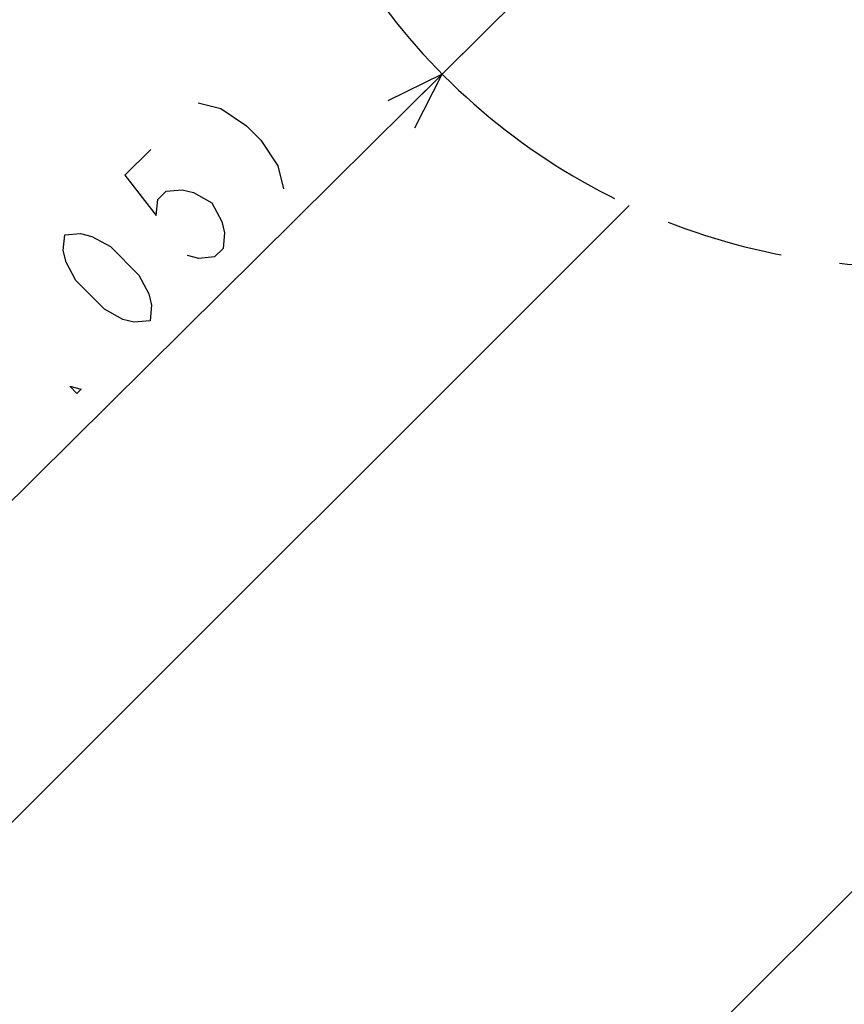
# Model space of a CAD drawing. Header units: millimetres. Extents: x 0 to 3360, y 0 to 2376.
# Tile 22 of 144: x 436 to 565, y 432 to 587. Entities that reach past the tile are written whole.
import ezdxf

# ---------------------------------------------------------------- set-up
doc = ezdxf.new("R2010")
doc.units = ezdxf.units.MM
doc.header["$LTSCALE"] = 184.8
doc.linetypes.add('PHANTOM', pattern=[0.8, 0.45, -0.05, 0.1, -0.05, 0.1, -0.05])
doc.layers.get('0').update_dxf_attribs({"linetype": 'CONTINUOUS'})
doc.layers.add('CRV', color=7, linetype='CONTINUOUS')
doc.layers.add('DRIV_DIM', color=7, linetype='CONTINUOUS')
doc.styles.get("Standard").update_dxf_attribs({"font": 'txt', "width": 0.8})
doc.dimstyles.new('DIMSTYLE_11', dxfattribs={"dimtxt": 19, "dimasz": 9, "dimexe": 2, "dimexo": 1.5, "dimtad": 1, "dimdec": 3, "dimlfac": 1.5, "dimdsep": 46, "dimtxsty": 'STANDARD', "dimblk": 'OPEN', "dimblk1": 'OPEN', "dimblk2": 'OPEN', "dimcen": 0.09, "dimadec": 3, "dimazin": 2, "dimtp": 0.5, "dimtm": 0.5, "dimtfac": 1, "dimtdec": 3, "dimtofl": 0, "dimtmove": 0, "dimatfit": 3, "dimldrblk": 'OPEN', "dimfxl": 1, "dimtolj": 1, "dimarcsym": 0})
doc.dimstyles.new('DIMSTYLE_12', dxfattribs={"dimtxt": 19, "dimasz": 9, "dimexe": 2, "dimexo": 1.5, "dimgap": 9.5, "dimtad": 1, "dimdec": 3, "dimlfac": 1.5, "dimdsep": 46, "dimtxsty": 'STANDARD', "dimblk": 'OPEN', "dimblk1": 'OPEN', "dimblk2": 'OPEN', "dimcen": 0.09, "dimadec": 3, "dimazin": 2, "dimtp": 0.5, "dimtm": 0.5, "dimtfac": 1, "dimtdec": 3, "dimtofl": 0, "dimtmove": 0, "dimatfit": 3, "dimldrblk": 'OPEN', "dimfxl": 1, "dimtolj": 1, "dimarcsym": 0})

# ---------------------------------------------------------------- blocks, each defined once
blk = doc.blocks.new('*D48')
at = {"layer": 'DRIV_DIM', "color": 2, "linetype": 'CONTINUOUS'}
for p, q in [((124.67, 650.02), (104.98, 650.02)), ((881.98, 391.94), (934.02, 348.28))]:
    blk.add_line(p, q, dxfattribs=at)
for points in [[(110.07, 641.05), (106.98, 650.02), (104.07, 640.99)], [(928.92, 340.77), (932.49, 349.56), (924.36, 344.68)]]:
    blk.add_lwpolyline(points, dxfattribs=at)
for start, end in [(180, 250), (250, 320)]:
    blk.add_arc((574.42, 650.02), 467.43, start, end, dxfattribs=at)
blk = doc.blocks.new('_OPEN')
at = {"color": 0, "linetype": 'BYBLOCK'}
for p, q in [((0, 0), (-1, 0.333)), ((-1, -0.333), (0, 0)), ((-1, 0), (0, 0))]:
    blk.add_line(p, q, dxfattribs=at)
blk = doc.blocks.new('*D55')
at = {"layer": 'DRIV_DIM', "color": 2, "linetype": 'CONTINUOUS'}
for p, q in [((574.42, 650.02), (389.32, 466.53)), ((501.95, 578.19), (574.42, 650.02)), ((501.95, 578.19), (501.95, 578.19))]:
    blk.add_line(p, q, dxfattribs=at)
at = {"layer": 'DRIV_DIM', "color": 2, "linetype": 'CONTINUOUS', "xscale": 9, "yscale": 9, "zscale": 9, "rotation": 44.751884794}
blk.add_blockref('_OPEN', (501.95, 578.19), dxfattribs=at)

msp = doc.modelspace()

# ---------------------------------------------------------------- linework, layer by layer
at = {"layer": 'CRV', "color": 2, "linetype": 'CONTINUOUS'}
for p, q in [((404.26417, 288.01568), (691.60392, 575.35544)), ((317.30008, 343.60433), (531.26007, 557.56432))]:
    msp.add_line(p, q, dxfattribs=at)
at = {"layer": 'CRV', "color": 2, "linetype": 'PHANTOM'}
for radius, start, end in [(102.03333, 196.8408152, 312.9635857), (400, 187.0947403, 320)]:
    msp.add_arc((574.41513, 650.0221), radius, start, end, dxfattribs=at)
at = {"layer": 'DRIV_DIM', "color": 2, "linetype": 'CONTINUOUS'}
for points in [[(463.67698, 573.68396), (467.25574, 572.77275), (471.27456, 570.06828), (473.50396, 567.8194), (476.17346, 563.77731), (477.05355, 560.19075)], [(456.25571, 566.32684), (452.20772, 562.31387), (457.10663, 556.02289), (457.34124, 558.48496), (458.69055, 559.82263), (461.15462, 560.03586), (462.94397, 559.58023), (465.84809, 558.00021), (467.40283, 555.08251), (467.84288, 553.28925), (467.60827, 550.82714), (466.25896, 549.48951), (463.79495, 549.27628), (462.00554, 549.73187)], [(456.13907, 539.45704), (453.67501, 539.24381), (451.88565, 539.69944), (448.98154, 541.27947), (444.52268, 545.77724), (442.96793, 548.69494), (442.52788, 550.48819), (442.76249, 552.95026), (445.22651, 553.16349), (447.01586, 552.70791), (449.91998, 551.12783), (454.37884, 546.63011), (455.93358, 543.71241), (456.37368, 541.91916), (456.13907, 539.45704)], [(445.34448, 528.75581), (444.66982, 528.08695), (443.55507, 529.21139), (445.34448, 528.75581)]]:
    msp.add_lwpolyline(points, dxfattribs=at)

# ---------------------------------------------------------------- dimensions: what is measured, and where the dimension line sits
dim = msp.add_angular_dim_2l(base=(414.54425, 210.78048), line1=((130.84881, 650.0221), (126.1745, 650.0221)), line2=((877.25217, 395.91165), (880.8329, 392.90706)), text='<>\\P1st-axis\\Pmove envelope', dimstyle='DIMSTYLE_12', override={"dimtad": 2}, dxfattribs=at)
dim.commit()
dim.dimension.update_dxf_attribs({"geometry": '*D48', "text_midpoint": (389.06068, 220.91182), "dimtype": 162})
dim = msp.add_radius_dim(center=(574.41513, 650.0221), mpoint=(501.95413, 578.18753), text='(R<>)', dimstyle='DIMSTYLE_11', override={"dimpost": '<>'}, dxfattribs=at)
dim.commit()
dim.dimension.update_dxf_attribs({"geometry": '*D55', "text_midpoint": (385.97427, 469.89885), "dimtype": 164})

doc.saveas('drawing.dxf')
